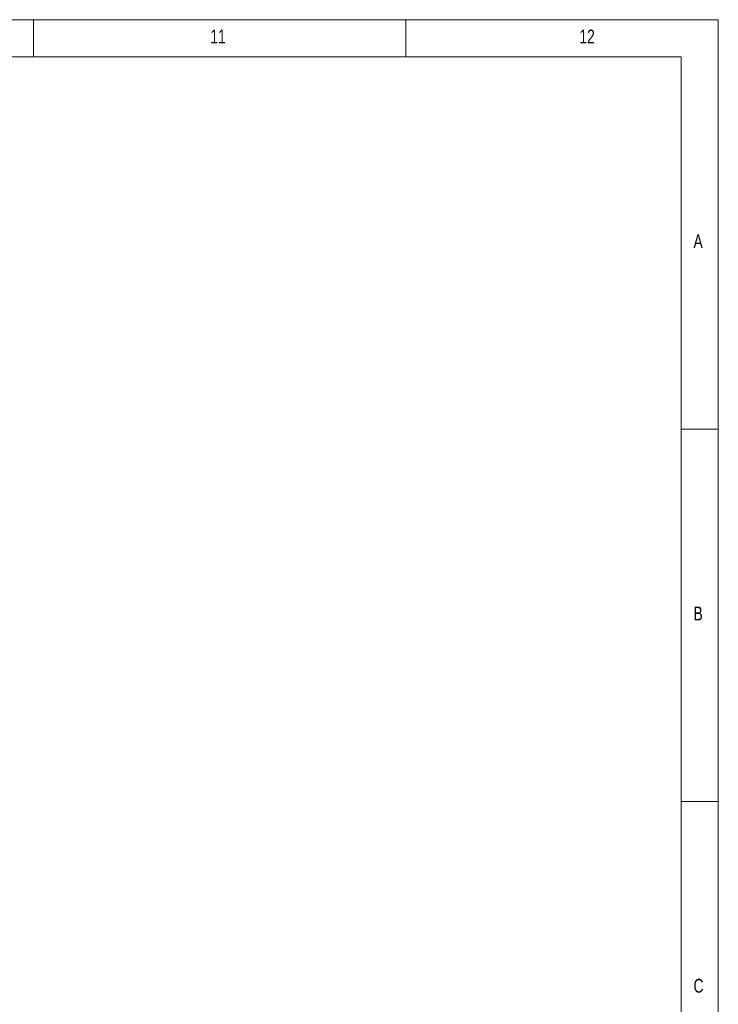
# Model space of a CAD drawing. Header units: millimetres. Extents: x 5 to 589, y 5 to 415.
# Tile 85 of 85: x 495 to 589, y 283 to 415. Entities that reach past the tile are written whole.
import ezdxf

# ---------------------------------------------------------------- set-up
doc = ezdxf.new("R2010")
doc.units = ezdxf.units.MM
doc.layers.add('NOTES', color=6, linetype='Continuous')
doc.styles.add('SLDTEXTSTYLE0', font='TXT', dxfattribs={"width": 0.75})

msp = doc.modelspace()

# ---------------------------------------------------------------- linework, layer by layer
at = {"color": 7, "linetype": 'Continuous', "lineweight": 18}
for p, q in [((589, 415), (5, 415)), ((497, 415), (497, 410)), ((547, 410), (547, 415)), ((589, 5), (589, 415)), ((584, 410), (10, 410)), ((584, 10), (584, 410)), ((584, 360), (589, 360)), ((589, 310), (584, 310))]:
    msp.add_line(p, q, dxfattribs=at)

# ---------------------------------------------------------------- texts
at = {"layer": 'NOTES', "color": 211, "attachment_point": 1, "style": 'SLDTEXTSTYLE0'}
for s, insert, char_height in [('11', (520.75, 413.668), 1.8521), ('12', (570.333, 413.668), 1.8521), ('A', (585.667, 386.168), 1.852), ('B', (585.667, 336.168), 1.852), ('C', (585.667, 286.168), 1.852)]:
    msp.add_mtext(s, dxfattribs=dict(at, insert=insert, char_height=char_height))

doc.saveas('drawing.dxf')
